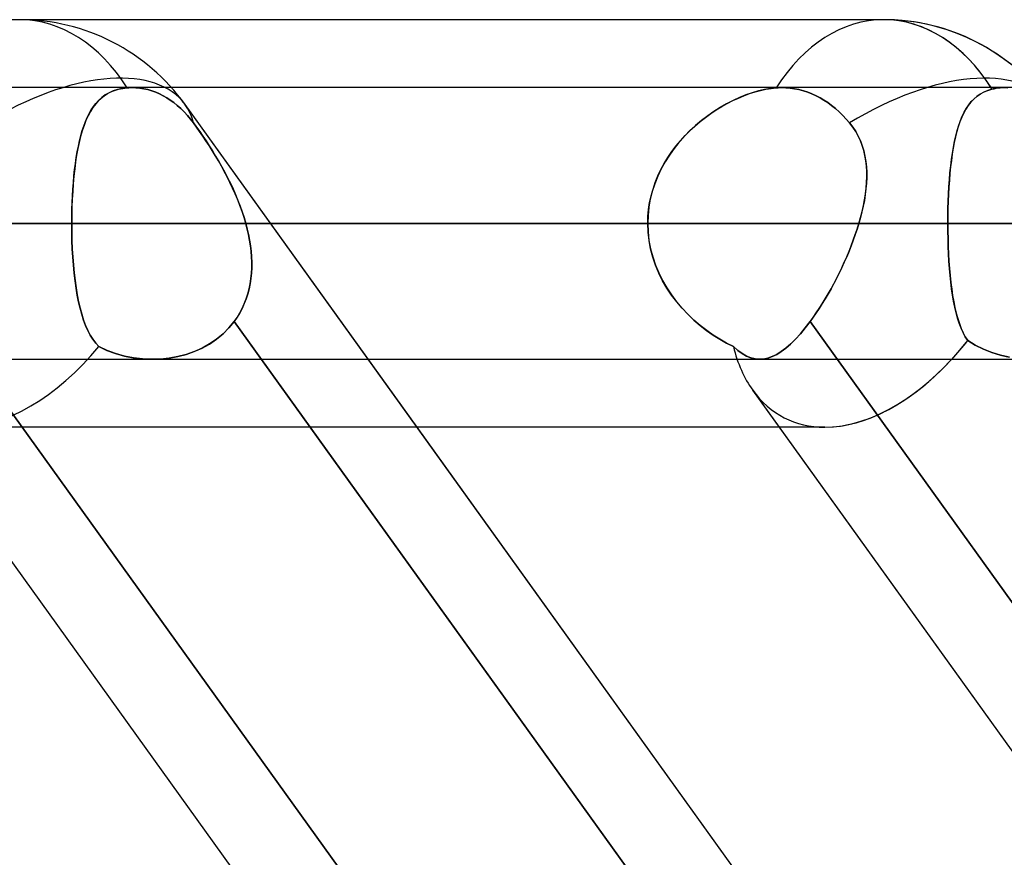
# Model space of a CAD drawing. Header units: millimetres. Extents: x -243 to 243, y -86 to 92.
# Tile 28 of 79: x -70.18 to -63.69, y 38.48 to 44. Entities that reach past the tile are written whole.
import ezdxf

# ---------------------------------------------------------------- set-up
doc = ezdxf.new("R2010")
doc.units = ezdxf.units.MM
doc.layers.add('MAIN-1', color=7, linetype='Continuous')

msp = doc.modelspace()

# ---------------------------------------------------------------- linework, layer by layer
at = {"layer": 'MAIN-1'}
for p, q in [((-64.4885, 44), (-123.7242, 44)), ((-64.4885, 44), (-123.7242, 44)), ((122.9667, 43.5525), (-122.9667, 43.5525)), ((122.9667, 43.5525), (-122.9667, 43.5525)), ((113.0899, 43.5525), (-113.0899, 43.5525)), ((113.0899, 43.5525), (-113.0899, 43.5525)), ((103.2122, 43.5525), (-103.2122, 43.5525)), ((103.2122, 43.5525), (-103.2122, 43.5525)), ((93.3336, 43.5525), (-93.3336, 43.5525)), ((93.3336, 43.5525), (-93.3336, 43.5525)), ((83.4536, 43.5525), (-83.4536, 43.5525)), ((83.4536, 43.5525), (-83.4536, 43.5525)), ((73.5716, 43.5525), (-73.5716, 43.5525)), ((73.5716, 43.5525), (-73.5716, 43.5525)), ((-69.4488, 43.5525), (-69.4541, 43.5524)), ((-69.4541, 43.5524), (-69.4488, 43.5525)), ((-69.4435, 43.5525), (-69.4488, 43.5525)), ((-69.4488, 43.5525), (-69.4435, 43.5525)), ((-69.4184, 43.5517), (-69.4435, 43.5525)), ((-69.4435, 43.5525), (-69.4184, 43.5517)), ((-65.1612, 43.5525), (-69.4435, 43.5525)), ((-65.1612, 43.5525), (-69.4435, 43.5525)), ((-65.1729, 43.5524), (-65.167, 43.5525)), ((-65.167, 43.5525), (-65.1729, 43.5524)), ((-65.167, 43.5525), (-65.1612, 43.5525)), ((-65.1612, 43.5525), (-65.167, 43.5525)), ((-65.1612, 43.5525), (-65.1336, 43.5517)), ((-65.1336, 43.5517), (-65.1612, 43.5525)), ((-63.6936, 43.5525), (-63.7066, 43.5522)), ((-63.7066, 43.5522), (-63.6936, 43.5525)), ((-63.6701, 43.5516), (-63.6936, 43.5525)), ((-63.6936, 43.5525), (-63.6701, 43.5516)), ((-69.6463, 43.4841), (-69.6266, 43.4994)), ((-69.6199, 43.504), (-69.6427, 43.4871)), ((-69.6266, 43.4994), (-69.6054, 43.513)), ((-69.5952, 43.5186), (-69.6199, 43.504)), ((-69.6054, 43.513), (-69.5827, 43.5247)), ((-69.5685, 43.5307), (-69.5952, 43.5186)), ((-69.5827, 43.5247), (-69.5584, 43.5344)), ((-69.5396, 43.5402), (-69.5685, 43.5307)), ((-69.5584, 43.5344), (-69.5323, 43.5422)), ((-69.5087, 43.5471), (-69.5396, 43.5402)), ((-69.5323, 43.5422), (-69.5048, 43.5478)), ((-69.4759, 43.5512), (-69.5087, 43.5471)), ((-69.5048, 43.5478), (-69.4759, 43.5512)), ((-69.4704, 43.5516), (-69.4759, 43.5512)), ((-69.4759, 43.5512), (-69.4704, 43.5516)), ((-69.4649, 43.5519), (-69.4704, 43.5516)), ((-69.4704, 43.5516), (-69.4649, 43.5519)), ((-69.4595, 43.5522), (-69.4649, 43.5519)), ((-69.4649, 43.5519), (-69.4595, 43.5522)), ((-69.4541, 43.5524), (-69.4595, 43.5522)), ((-69.4595, 43.5522), (-69.4541, 43.5524)), ((-69.3926, 43.5493), (-69.4184, 43.5517)), ((-69.4184, 43.5517), (-69.3926, 43.5493)), ((-69.3664, 43.5451), (-69.3926, 43.5493)), ((-69.3926, 43.5493), (-69.3664, 43.5451)), ((-69.34, 43.5392), (-69.3664, 43.5451)), ((-69.3664, 43.5451), (-69.34, 43.5392)), ((-69.3137, 43.5315), (-69.34, 43.5392)), ((-69.34, 43.5392), (-69.3137, 43.5315)), ((-69.2878, 43.5221), (-69.3137, 43.5315)), ((-69.3137, 43.5315), (-69.2878, 43.5221)), ((-69.2624, 43.5112), (-69.2878, 43.5221)), ((-69.2878, 43.5221), (-69.2624, 43.5112)), ((-69.2379, 43.4989), (-69.2624, 43.5112)), ((-69.2624, 43.5112), (-69.2379, 43.4989)), ((-69.2145, 43.4854), (-69.2379, 43.4989)), ((-69.2379, 43.4989), (-69.2145, 43.4854)), ((-65.4466, 43.4841), (-65.4097, 43.4994)), ((-65.3977, 43.504), (-65.4397, 43.4871)), ((-65.4097, 43.4994), (-65.3729, 43.513)), ((-65.356, 43.5186), (-65.3977, 43.504)), ((-65.3729, 43.513), (-65.3363, 43.5247)), ((-65.3148, 43.5307), (-65.356, 43.5186)), ((-65.3363, 43.5247), (-65.3002, 43.5344)), ((-65.2743, 43.5402), (-65.3148, 43.5307)), ((-65.3002, 43.5344), (-65.2647, 43.5422)), ((-65.2348, 43.5471), (-65.2743, 43.5402)), ((-65.2647, 43.5422), (-65.2301, 43.5478)), ((-65.1969, 43.5512), (-65.2348, 43.5471)), ((-65.2301, 43.5478), (-65.1969, 43.5512)), ((-65.1969, 43.5512), (-65.1908, 43.5516)), ((-65.1908, 43.5516), (-65.1969, 43.5512)), ((-65.1908, 43.5516), (-65.1848, 43.5519)), ((-65.1848, 43.5519), (-65.1908, 43.5516)), ((-65.1848, 43.5519), (-65.1789, 43.5522)), ((-65.1789, 43.5522), (-65.1848, 43.5519)), ((-65.1789, 43.5522), (-65.1729, 43.5524)), ((-65.1729, 43.5524), (-65.1789, 43.5522)), ((-65.1336, 43.5517), (-65.1052, 43.5493)), ((-65.1052, 43.5493), (-65.1336, 43.5517)), ((-65.1052, 43.5493), (-65.0763, 43.5451)), ((-65.0763, 43.5451), (-65.1052, 43.5493)), ((-65.0763, 43.5451), (-65.0471, 43.5392)), ((-65.0471, 43.5392), (-65.0763, 43.5451)), ((-65.0471, 43.5392), (-65.0181, 43.5315)), ((-65.0181, 43.5315), (-65.0471, 43.5392)), ((-65.0181, 43.5315), (-64.9895, 43.5221)), ((-64.9895, 43.5221), (-65.0181, 43.5315)), ((-64.9895, 43.5221), (-64.9615, 43.5112)), ((-64.9615, 43.5112), (-64.9895, 43.5221)), ((-64.9615, 43.5112), (-64.9344, 43.4989)), ((-64.9344, 43.4989), (-64.9615, 43.5112)), ((-64.9344, 43.4989), (-64.9085, 43.4854)), ((-64.9085, 43.4854), (-64.9344, 43.4989)), ((-63.8749, 43.4946), (-63.8952, 43.4768)), ((-63.8926, 43.4793), (-63.8726, 43.4963)), ((-63.8527, 43.5101), (-63.8749, 43.4946)), ((-63.8726, 43.4963), (-63.8509, 43.5112)), ((-63.8287, 43.5233), (-63.8527, 43.5101)), ((-63.8509, 43.5112), (-63.8274, 43.5239)), ((-63.8027, 43.5341), (-63.8287, 43.5233)), ((-63.8274, 43.5239), (-63.8021, 43.5344)), ((-63.7747, 43.5425), (-63.8027, 43.5341)), ((-63.8021, 43.5344), (-63.7747, 43.5425)), ((-63.7609, 43.5457), (-63.7747, 43.5425)), ((-63.7747, 43.5425), (-63.7609, 43.5456)), ((-63.7471, 43.5482), (-63.7609, 43.5457)), ((-63.7609, 43.5456), (-63.7471, 43.5481)), ((-63.7334, 43.5501), (-63.7471, 43.5482)), ((-63.7471, 43.5481), (-63.7334, 43.5501)), ((-63.7199, 43.5514), (-63.7334, 43.5501)), ((-63.7334, 43.5501), (-63.7199, 43.5514)), ((-63.7066, 43.5522), (-63.7199, 43.5514)), ((-63.7199, 43.5514), (-63.7066, 43.5522)), ((-69.7121, 43.4055), (-69.6974, 43.4277)), ((-69.6832, 43.4462), (-69.7012, 43.4223)), ((-69.6974, 43.4277), (-69.6816, 43.4481)), ((-69.6637, 43.4678), (-69.6832, 43.4462)), ((-69.6816, 43.4481), (-69.6646, 43.4669)), ((-69.6646, 43.4669), (-69.6463, 43.4841)), ((-69.6427, 43.4871), (-69.6637, 43.4678)), ((-69.1916, 43.4706), (-69.2145, 43.4854)), ((-69.2145, 43.4854), (-69.1916, 43.4706)), ((-69.1685, 43.4539), (-69.1916, 43.4706)), ((-69.1916, 43.4706), (-69.1685, 43.4539)), ((-69.1453, 43.4353), (-69.1685, 43.4539)), ((-69.1685, 43.4539), (-69.1453, 43.4353)), ((-69.1225, 43.415), (-69.1453, 43.4353)), ((-69.1453, 43.4353), (-69.1225, 43.415)), ((-50.3353, 17.3567), (-69.0943, 43.4413)), ((-67.5651, 41.315), (-69.0943, 43.4413)), ((-65.5929, 43.4055), (-65.5567, 43.4277)), ((-65.5238, 43.4462), (-65.5658, 43.4223)), ((-65.5567, 43.4277), (-65.5203, 43.4481)), ((-65.4817, 43.4678), (-65.5238, 43.4462)), ((-65.5203, 43.4481), (-65.4836, 43.4669)), ((-65.4836, 43.4669), (-65.4466, 43.4841)), ((-65.4397, 43.4871), (-65.4817, 43.4678)), ((-64.9085, 43.4854), (-64.8831, 43.4706)), ((-64.8831, 43.4706), (-64.9085, 43.4854)), ((-64.8831, 43.4706), (-64.8575, 43.4539)), ((-64.8575, 43.4539), (-64.8831, 43.4706)), ((-64.8575, 43.4539), (-64.8319, 43.4353)), ((-64.8319, 43.4353), (-64.8575, 43.4539)), ((-64.8319, 43.4353), (-64.8066, 43.415)), ((-64.8066, 43.415), (-64.8319, 43.4353)), ((-63.9311, 43.435), (-63.9468, 43.411)), ((-63.9436, 43.4162), (-63.928, 43.4393)), ((-63.914, 43.4569), (-63.9311, 43.435)), ((-63.928, 43.4393), (-63.911, 43.4603)), ((-63.8952, 43.4768), (-63.914, 43.4569)), ((-63.911, 43.4603), (-63.8926, 43.4793)), ((-69.7331, 43.3675), (-69.7472, 43.3367)), ((-69.7386, 43.356), (-69.7258, 43.3816)), ((-69.7178, 43.396), (-69.7331, 43.3675)), ((-69.7258, 43.3816), (-69.7121, 43.4055)), ((-69.7012, 43.4223), (-69.7178, 43.396)), ((-69.1001, 43.393), (-69.1225, 43.415)), ((-69.1225, 43.415), (-69.1001, 43.393)), ((-69.0786, 43.3696), (-69.1001, 43.393)), ((-69.1001, 43.393), (-69.0786, 43.3697)), ((-69.0786, 43.3697), (-69.0579, 43.3452)), ((-69.0579, 43.3452), (-69.0786, 43.3696)), ((-65.6487, 43.3675), (-65.6891, 43.3367)), ((-65.6642, 43.356), (-65.6288, 43.3816)), ((-65.6075, 43.396), (-65.6487, 43.3675)), ((-65.6288, 43.3816), (-65.5929, 43.4055)), ((-65.5658, 43.4223), (-65.6075, 43.396)), ((-64.8066, 43.415), (-64.7818, 43.393)), ((-64.7818, 43.393), (-64.8066, 43.415)), ((-64.7818, 43.393), (-64.7579, 43.3697)), ((-64.7579, 43.3696), (-64.7818, 43.393)), ((-64.7579, 43.3697), (-64.735, 43.3452)), ((-64.735, 43.3452), (-64.7579, 43.3696)), ((-63.9832, 43.3348), (-63.9711, 43.3639)), ((-63.9611, 43.385), (-63.9741, 43.3572)), ((-63.9711, 43.3639), (-63.9579, 43.3911)), ((-63.9468, 43.411), (-63.9611, 43.385)), ((-63.9579, 43.3911), (-63.9436, 43.4162)), ((-69.76, 43.3037), (-69.7718, 43.2685)), ((-69.7717, 43.269), (-69.7615, 43.2996)), ((-69.7615, 43.2996), (-69.7505, 43.3286)), ((-69.7472, 43.3367), (-69.76, 43.3037)), ((-69.7505, 43.3286), (-69.7386, 43.356)), ((-69.0384, 43.3199), (-69.0579, 43.3452)), ((-69.0579, 43.3452), (-69.0384, 43.3199)), ((-69.0184, 43.2924), (-69.0384, 43.3199)), ((-69.0384, 43.3199), (-69.0182, 43.2922)), ((-65.7285, 43.3037), (-65.7666, 43.2685)), ((-65.7661, 43.269), (-65.733, 43.2996)), ((-65.733, 43.2996), (-65.699, 43.3286)), ((-65.6891, 43.3367), (-65.7285, 43.3037)), ((-65.699, 43.3286), (-65.6642, 43.356)), ((-64.735, 43.3452), (-64.7133, 43.3199)), ((-64.7133, 43.3199), (-64.735, 43.3452)), ((-64.7133, 43.3199), (-64.6922, 43.2922)), ((-64.6923, 43.2924), (-64.7133, 43.3199)), ((-63.9967, 43.2962), (-64.0065, 43.2631)), ((-64.0044, 43.2706), (-63.9943, 43.3037)), ((-63.986, 43.3276), (-63.9967, 43.2962)), ((-63.9943, 43.3037), (-63.9832, 43.3348)), ((-63.9741, 43.3572), (-63.986, 43.3276)), ((-69.7826, 43.2312), (-69.7923, 43.192)), ((-69.7897, 43.2028), (-69.7811, 43.2367)), ((-69.7718, 43.2685), (-69.7826, 43.2312)), ((-69.7811, 43.2367), (-69.7717, 43.269)), ((-68.9979, 43.2635), (-69.0184, 43.2924)), ((-69.0182, 43.2922), (-68.9977, 43.2631)), ((-68.9772, 43.2333), (-68.9979, 43.2635)), ((-68.9977, 43.2631), (-68.9767, 43.2325)), ((-68.9565, 43.2023), (-68.9772, 43.2333)), ((-68.9767, 43.2325), (-68.9556, 43.2009)), ((-65.8033, 43.2312), (-65.8381, 43.192)), ((-65.8288, 43.2028), (-65.7981, 43.2367)), ((-65.7666, 43.2685), (-65.8033, 43.2312)), ((-65.7981, 43.2367), (-65.7661, 43.269)), ((-64.6734, 43.2635), (-64.6923, 43.2924)), ((-64.6922, 43.2922), (-64.6732, 43.2631)), ((-64.6567, 43.2333), (-64.6734, 43.2635)), ((-64.6732, 43.2631), (-64.6563, 43.2325)), ((-64.6423, 43.2023), (-64.6567, 43.2333)), ((-64.6563, 43.2325), (-64.6418, 43.2009)), ((-64.0154, 43.2283), (-64.0234, 43.1918)), ((-64.0219, 43.1989), (-64.0136, 43.2357)), ((-64.0065, 43.2631), (-64.0154, 43.2283)), ((-64.0136, 43.2357), (-64.0044, 43.2706)), ((-69.8048, 43.1307), (-69.7976, 43.1674)), ((-69.7923, 43.192), (-69.801, 43.1509)), ((-69.7976, 43.1674), (-69.7897, 43.2028)), ((-68.9358, 43.1704), (-68.9565, 43.2023)), ((-68.9556, 43.2009), (-68.9345, 43.1684)), ((-68.9152, 43.1377), (-68.9358, 43.1704)), ((-68.9345, 43.1684), (-68.9136, 43.1351)), ((-65.8857, 43.1307), (-65.8581, 43.1674)), ((-65.8381, 43.192), (-65.8709, 43.1509)), ((-65.8581, 43.1674), (-65.8288, 43.2028)), ((-64.6303, 43.1704), (-64.6423, 43.2023)), ((-64.6418, 43.2009), (-64.6296, 43.1684)), ((-64.6203, 43.1377), (-64.6303, 43.1704)), ((-64.6296, 43.1684), (-64.6197, 43.1351)), ((-64.0234, 43.1918), (-64.0306, 43.1539)), ((-64.0294, 43.1604), (-64.0219, 43.1989)), ((-69.8088, 43.1079), (-69.8157, 43.0632)), ((-69.8112, 43.0926), (-69.8048, 43.1307)), ((-69.801, 43.1509), (-69.8088, 43.1079)), ((-68.8948, 43.1043), (-68.9152, 43.1377)), ((-68.9136, 43.1351), (-68.8929, 43.1011)), ((-68.8747, 43.0702), (-68.8948, 43.1043)), ((-68.8929, 43.1011), (-68.8725, 43.0664)), ((-65.9015, 43.1079), (-65.9297, 43.0632)), ((-65.9116, 43.0926), (-65.8857, 43.1307)), ((-65.8709, 43.1509), (-65.9015, 43.1079)), ((-64.6125, 43.1043), (-64.6203, 43.1377)), ((-64.6197, 43.1351), (-64.6119, 43.1011)), ((-64.6067, 43.0702), (-64.6125, 43.1043)), ((-64.6119, 43.1011), (-64.6062, 43.0664)), ((-64.037, 43.1144), (-64.0426, 43.0734)), ((-64.0419, 43.079), (-64.036, 43.1205)), ((-64.0306, 43.1539), (-64.037, 43.1144)), ((-64.036, 43.1205), (-64.0294, 43.1604)), ((-69.8222, 43.0127), (-69.817, 43.0533)), ((-69.8157, 43.0632), (-69.8217, 43.0167)), ((-69.817, 43.0533), (-69.8112, 43.0926)), ((-68.8549, 43.0355), (-68.8747, 43.0702)), ((-68.8725, 43.0664), (-68.8524, 43.031)), ((-68.8354, 43.0001), (-68.8549, 43.0355)), ((-65.9573, 43.0127), (-65.9355, 43.0533)), ((-65.9297, 43.0632), (-65.9553, 43.0167)), ((-65.9355, 43.0533), (-65.9116, 43.0926)), ((-64.6028, 43.0355), (-64.6067, 43.0702)), ((-64.6062, 43.0664), (-64.6025, 43.031)), ((-64.6008, 43.0001), (-64.6028, 43.0355)), ((-64.0516, 42.9919), (-64.0471, 43.0361)), ((-64.0426, 43.0734), (-64.0476, 43.0311)), ((-64.0471, 43.0361), (-64.0419, 43.079)), ((-69.8269, 42.9687), (-69.8313, 42.9192)), ((-69.8306, 42.928), (-69.8267, 42.9709)), ((-69.8217, 43.0167), (-69.8269, 42.9687)), ((-69.8267, 42.9709), (-69.8222, 43.0127)), ((-68.8524, 43.031), (-68.8328, 42.9951)), ((-68.8165, 42.964), (-68.8354, 43.0001)), ((-68.8328, 42.9951), (-68.8138, 42.9587)), ((-65.9781, 42.9687), (-65.9977, 42.9192)), ((-65.9945, 42.928), (-65.9771, 42.9709)), ((-65.9553, 43.0167), (-65.9781, 42.9687)), ((-65.9771, 42.9709), (-65.9573, 43.0127)), ((-64.6025, 43.031), (-64.6006, 42.9951)), ((-64.6005, 42.964), (-64.6008, 43.0001)), ((-64.6006, 42.9951), (-64.6006, 42.9587)), ((-64.052, 42.9874), (-64.0558, 42.9426)), ((-64.0555, 42.9464), (-64.0516, 42.9919)), ((-64.0476, 43.0311), (-64.052, 42.9874)), ((-69.8313, 42.9192), (-69.8349, 42.8685)), ((-69.8339, 42.8843), (-69.8306, 42.928)), ((-68.7981, 42.9273), (-68.8165, 42.964)), ((-68.8138, 42.9587), (-68.7955, 42.9219)), ((-68.7803, 42.89), (-68.7981, 42.9273)), ((-68.7955, 42.9219), (-68.7779, 42.8848)), ((-65.9977, 42.9192), (-66.0141, 42.8685)), ((-66.0094, 42.8843), (-65.9945, 42.928)), ((-64.6022, 42.9219), (-64.6054, 42.8848)), ((-64.6048, 42.89), (-64.6018, 42.9273)), ((-64.6006, 42.9587), (-64.6022, 42.9219)), ((-64.6018, 42.9273), (-64.6005, 42.964)), ((-64.0558, 42.9426), (-64.0589, 42.8968)), ((-64.0587, 42.8998), (-64.0555, 42.9464)), ((-69.8386, 42.795), (-69.8366, 42.8399)), ((-69.8349, 42.8685), (-69.8377, 42.8166)), ((-69.8366, 42.8399), (-69.8339, 42.8843)), ((-68.7633, 42.8523), (-68.7803, 42.89)), ((-68.7779, 42.8848), (-68.7612, 42.8474)), ((-68.7472, 42.814), (-68.7633, 42.8523)), ((-68.7612, 42.8474), (-68.7454, 42.8097)), ((-66.0315, 42.795), (-66.0218, 42.8399)), ((-66.0141, 42.8685), (-66.0272, 42.8166)), ((-66.0218, 42.8399), (-66.0094, 42.8843)), ((-64.61, 42.8474), (-64.6161, 42.8097)), ((-64.6153, 42.814), (-64.6094, 42.8523)), ((-64.6054, 42.8848), (-64.61, 42.8474)), ((-64.6094, 42.8523), (-64.6048, 42.89)), ((-64.0634, 42.8045), (-64.0613, 42.8525)), ((-64.0614, 42.8501), (-64.0634, 42.8025)), ((-64.0589, 42.8968), (-64.0614, 42.8501)), ((-64.0613, 42.8525), (-64.0587, 42.8998)), ((-69.8401, 42.7496), (-69.8386, 42.795)), ((-69.8377, 42.8166), (-69.8397, 42.764)), ((-68.732, 42.7754), (-68.7472, 42.814)), ((-68.7454, 42.8097), (-68.7307, 42.7719)), ((-68.7179, 42.7364), (-68.732, 42.7754)), ((-66.0385, 42.7496), (-66.0315, 42.795)), ((-66.0272, 42.8166), (-66.0365, 42.764)), ((-64.6314, 42.7364), (-64.6227, 42.7754)), ((-64.6161, 42.8097), (-64.6235, 42.7719)), ((-64.6227, 42.7754), (-64.6153, 42.814)), ((-64.0648, 42.756), (-64.0634, 42.8045)), ((-64.0634, 42.8025), (-64.0648, 42.7545)), ((-69.8409, 42.711), (-69.8413, 42.6575)), ((-69.841, 42.7037), (-69.8401, 42.7496)), ((-69.8397, 42.764), (-69.8409, 42.711)), ((-68.7307, 42.7719), (-68.717, 42.7339)), ((-68.7049, 42.697), (-68.7179, 42.7364)), ((-68.717, 42.7339), (-68.7046, 42.6958)), ((-66.0422, 42.711), (-66.0441, 42.6575)), ((-66.0427, 42.7037), (-66.0385, 42.7496)), ((-66.0365, 42.764), (-66.0422, 42.711)), ((-64.632, 42.7339), (-64.6417, 42.6958)), ((-64.6414, 42.697), (-64.6314, 42.7364)), ((-64.6235, 42.7719), (-64.632, 42.7339)), ((-64.0656, 42.7069), (-64.0648, 42.756)), ((-64.0648, 42.7545), (-64.0656, 42.7062)), ((-123.4449, 42.6575), (123.4449, 42.6575)), ((123.4449, 42.6575), (-123.4449, 42.6575)), ((122.0848, 42.6575), (-122.0848, 42.6575)), ((-122.0848, 42.6575), (122.0848, 42.6575)), ((-113.4737, 42.6575), (113.4737, 42.6575)), ((113.4737, 42.6575), (-113.4737, 42.6575)), ((112.2073, 42.6575), (-112.2073, 42.6575)), ((-112.2073, 42.6575), (112.2073, 42.6575)), ((-103.5955, 42.6575), (103.5955, 42.6575)), ((103.5955, 42.6575), (-103.5955, 42.6575)), ((102.3289, 42.6575), (-102.3289, 42.6575)), ((-102.3289, 42.6575), (102.3289, 42.6575)), ((-93.716, 42.6575), (93.716, 42.6575)), ((93.716, 42.6575), (-93.716, 42.6575)), ((92.4493, 42.6575), (-92.4493, 42.6575)), ((-92.4493, 42.6575), (92.4493, 42.6575)), ((-83.8351, 42.6575), (83.8351, 42.6575)), ((83.8351, 42.6575), (-83.8351, 42.6575)), ((82.5682, 42.6575), (-82.5682, 42.6575)), ((-82.5682, 42.6575), (82.5682, 42.6575)), ((-78.4512, 42.6575), (-69.8413, 42.6575)), ((-69.8413, 42.6575), (-78.4512, 42.6575)), ((-66.0441, 42.6575), (-74.654, 42.6575)), ((-74.654, 42.6575), (-66.0441, 42.6575)), ((-73.952, 42.6575), (73.952, 42.6575)), ((73.952, 42.6575), (-73.952, 42.6575)), ((72.6848, 42.6575), (-72.6848, 42.6575)), ((-72.6848, 42.6575), (72.6848, 42.6575)), ((-72.6848, 42.6575), (-64.0659, 42.6575)), ((-64.0659, 42.6575), (-72.6848, 42.6575)), ((-69.8413, 42.6575), (-69.841, 42.7037)), ((-69.8413, 42.6575), (-66.0441, 42.6575)), ((-66.0441, 42.6575), (-69.8413, 42.6575)), ((-69.8408, 42.6011), (-69.8413, 42.6575)), ((-69.8413, 42.6575), (-69.8409, 42.6013)), ((-68.6933, 42.6575), (-68.7049, 42.697)), ((-68.7046, 42.6958), (-68.6933, 42.6575)), ((-64.6525, 42.6575), (-68.6933, 42.6575)), ((-68.6933, 42.6575), (-64.6525, 42.6575)), ((-68.6837, 42.6209), (-68.6933, 42.6575)), ((-68.6933, 42.6575), (-68.6837, 42.6209)), ((-66.0441, 42.6575), (-66.0427, 42.7037)), ((-66.0441, 42.6575), (-66.042, 42.6013)), ((-66.042, 42.6011), (-66.0441, 42.6575)), ((-64.6525, 42.6575), (-64.6638, 42.6209)), ((-64.6638, 42.6209), (-64.6525, 42.6575)), ((-64.6525, 42.6575), (-64.6414, 42.697)), ((-64.6417, 42.6958), (-64.6525, 42.6575)), ((-64.0659, 42.6575), (-64.0656, 42.7069)), ((-64.0656, 42.7062), (-64.0659, 42.6575)), ((-64.0659, 42.6575), (64.0659, 42.6575)), ((64.0659, 42.6575), (-64.0659, 42.6575)), ((-64.0656, 42.6069), (-64.0659, 42.6575)), ((-64.0659, 42.6575), (-64.0656, 42.6066)), ((-69.8409, 42.6013), (-69.8396, 42.5457)), ((-69.8395, 42.5451), (-69.8408, 42.6011)), ((-68.6753, 42.5842), (-68.6837, 42.6209)), ((-68.6837, 42.6209), (-68.6754, 42.5843)), ((-68.6754, 42.5843), (-68.6683, 42.5477)), ((-68.6683, 42.5475), (-68.6753, 42.5842)), ((-66.042, 42.6013), (-66.0358, 42.5457)), ((-66.0357, 42.5451), (-66.042, 42.6011)), ((-64.689, 42.5475), (-64.676, 42.5842)), ((-64.6759, 42.5843), (-64.6889, 42.5477)), ((-64.676, 42.5842), (-64.6638, 42.6209)), ((-64.6638, 42.6209), (-64.6759, 42.5843)), ((-64.0647, 42.5567), (-64.0656, 42.6069)), ((-64.0656, 42.6066), (-64.0647, 42.5562)), ((-69.8396, 42.5457), (-69.8374, 42.4908)), ((-69.8373, 42.4897), (-69.8395, 42.5451)), ((-68.6683, 42.5477), (-68.6626, 42.5111)), ((-68.6626, 42.5109), (-68.6683, 42.5475)), ((-66.0358, 42.5457), (-66.0255, 42.4908)), ((-66.0252, 42.4897), (-66.0357, 42.5451)), ((-64.7028, 42.5109), (-64.689, 42.5475)), ((-64.6889, 42.5477), (-64.7027, 42.5111)), ((-64.0632, 42.5068), (-64.0647, 42.5567)), ((-64.0647, 42.5562), (-64.0632, 42.5062)), ((-69.8374, 42.4908), (-69.8343, 42.4367)), ((-69.8342, 42.4352), (-69.8373, 42.4897)), ((-68.6626, 42.5111), (-68.6583, 42.4746)), ((-68.6583, 42.4744), (-68.6626, 42.5109)), ((-68.6583, 42.4746), (-68.6555, 42.4383)), ((-68.6554, 42.438), (-68.6583, 42.4744)), ((-66.0255, 42.4908), (-66.0113, 42.4367)), ((-66.0108, 42.4352), (-66.0252, 42.4897)), ((-64.7325, 42.438), (-64.7173, 42.4744)), ((-64.7172, 42.4746), (-64.7324, 42.4383)), ((-64.7173, 42.4744), (-64.7028, 42.5109)), ((-64.7027, 42.5111), (-64.7172, 42.4746)), ((-64.0611, 42.4575), (-64.0632, 42.5068)), ((-64.0632, 42.5062), (-64.0611, 42.4569)), ((-64.0583, 42.409), (-64.0611, 42.4575)), ((-64.0611, 42.4569), (-64.0583, 42.4084)), ((-69.8343, 42.4367), (-69.8303, 42.3835)), ((-69.8302, 42.382), (-69.8342, 42.4352)), ((-68.6555, 42.4383), (-68.6541, 42.4021)), ((-68.6541, 42.4019), (-68.6554, 42.438)), ((-68.6541, 42.4021), (-68.6544, 42.3663)), ((-68.6544, 42.3659), (-68.6541, 42.4019)), ((-66.0113, 42.4367), (-65.9932, 42.3835)), ((-65.9926, 42.382), (-66.0108, 42.4352)), ((-64.765, 42.3659), (-64.7484, 42.4019)), ((-64.7483, 42.4021), (-64.7648, 42.3663)), ((-64.7484, 42.4019), (-64.7325, 42.438)), ((-64.7324, 42.4383), (-64.7483, 42.4021)), ((-64.0549, 42.3616), (-64.0583, 42.409)), ((-64.0583, 42.4084), (-64.0548, 42.3606)), ((-69.8303, 42.3835), (-69.8254, 42.3316)), ((-69.8253, 42.3302), (-69.8302, 42.382)), ((-69.8254, 42.3316), (-69.8196, 42.2813)), ((-69.8195, 42.2801), (-69.8253, 42.3302)), ((-68.6599, 42.2953), (-68.6563, 42.3304)), ((-68.6563, 42.3308), (-68.6598, 42.2957)), ((-68.6544, 42.3663), (-68.6563, 42.3308)), ((-68.6563, 42.3304), (-68.6544, 42.3659)), ((-65.9932, 42.3835), (-65.9714, 42.3316)), ((-65.9708, 42.3302), (-65.9926, 42.382)), ((-65.9714, 42.3316), (-65.9464, 42.2813)), ((-65.9457, 42.2801), (-65.9708, 42.3302)), ((-64.7996, 42.2953), (-64.782, 42.3304)), ((-64.7818, 42.3308), (-64.7994, 42.2957)), ((-64.782, 42.3304), (-64.765, 42.3659)), ((-64.7648, 42.3663), (-64.7818, 42.3308)), ((-64.0509, 42.3153), (-64.0549, 42.3616)), ((-64.0548, 42.3606), (-64.0507, 42.314)), ((-69.8196, 42.2813), (-69.8129, 42.2329)), ((-69.8127, 42.2318), (-69.8195, 42.2801)), ((-68.6721, 42.2268), (-68.6651, 42.2608)), ((-68.665, 42.2612), (-68.672, 42.2272)), ((-68.6651, 42.2608), (-68.6599, 42.2953)), ((-68.6598, 42.2957), (-68.665, 42.2612)), ((-65.9464, 42.2813), (-65.9182, 42.2329)), ((-65.9175, 42.2318), (-65.9457, 42.2801)), ((-64.836, 42.2268), (-64.8176, 42.2608)), ((-64.8174, 42.2612), (-64.8358, 42.2272)), ((-64.8176, 42.2608), (-64.7996, 42.2953)), ((-64.7994, 42.2957), (-64.8174, 42.2612)), ((-64.0461, 42.2703), (-64.0509, 42.3153)), ((-64.0507, 42.314), (-64.046, 42.2687)), ((-64.0407, 42.2268), (-64.0461, 42.2703)), ((-64.046, 42.2687), (-64.0404, 42.225)), ((-69.8129, 42.2329), (-69.8051, 42.1863)), ((-69.805, 42.1855), (-69.8127, 42.2318)), ((-68.6913, 42.1608), (-68.6808, 42.1935)), ((-68.6807, 42.1939), (-68.6911, 42.1612)), ((-68.6808, 42.1935), (-68.6721, 42.2268)), ((-68.672, 42.2272), (-68.6807, 42.1939)), ((-65.9182, 42.2329), (-65.8872, 42.1863)), ((-65.8866, 42.1855), (-65.9175, 42.2318)), ((-64.874, 42.1608), (-64.8548, 42.1935)), ((-64.8546, 42.1939), (-64.8737, 42.1612)), ((-64.8548, 42.1935), (-64.836, 42.2268)), ((-64.8358, 42.2272), (-64.8546, 42.1939)), ((-64.0345, 42.1848), (-64.0407, 42.2268)), ((-64.0404, 42.225), (-64.0342, 42.1827)), ((-69.8051, 42.1863), (-69.7964, 42.1418)), ((-69.7963, 42.1412), (-69.805, 42.1855)), ((-69.7964, 42.1418), (-69.7865, 42.0992)), ((-69.7865, 42.0989), (-69.7963, 42.1412)), ((-68.7177, 42.0978), (-68.7035, 42.1289)), ((-68.7034, 42.1293), (-68.7175, 42.0981)), ((-68.7035, 42.1289), (-68.6913, 42.1608)), ((-68.6911, 42.1612), (-68.7034, 42.1293)), ((-65.8872, 42.1863), (-65.8535, 42.1418)), ((-65.853, 42.1412), (-65.8866, 42.1855)), ((-65.8535, 42.1418), (-65.8174, 42.0992)), ((-65.8171, 42.0989), (-65.853, 42.1412)), ((-64.9132, 42.0978), (-64.8935, 42.1289)), ((-64.8932, 42.1293), (-64.913, 42.0981)), ((-64.8935, 42.1289), (-64.874, 42.1608)), ((-64.8737, 42.1612), (-64.8932, 42.1293)), ((-64.0275, 42.1444), (-64.0345, 42.1848)), ((-64.0342, 42.1827), (-64.027, 42.1421)), ((-64.0197, 42.1056), (-64.0275, 42.1444)), ((-64.027, 42.1421), (-64.0191, 42.1031)), ((-69.7865, 42.0992), (-69.7756, 42.0589)), ((-69.7756, 42.0588), (-69.7865, 42.0989)), ((-68.7334, 42.068), (-68.751, 42.039)), ((-68.751, 42.0389), (-68.7335, 42.0678)), ((-68.7335, 42.0678), (-68.7177, 42.0978)), ((-68.7175, 42.0981), (-68.7334, 42.068)), ((-65.8174, 42.0992), (-65.7793, 42.0589)), ((-65.7792, 42.0588), (-65.8171, 42.0989)), ((-64.933, 42.068), (-64.953, 42.039)), ((-64.953, 42.0389), (-64.9331, 42.0678)), ((-64.9331, 42.0678), (-64.9132, 42.0978)), ((-64.913, 42.0981), (-64.933, 42.068)), ((-64.0109, 42.0686), (-64.0197, 42.1056)), ((-64.0191, 42.1031), (-64.0102, 42.0658)), ((-64.0012, 42.0333), (-64.0109, 42.0686)), ((-64.0102, 42.0658), (-64.0004, 42.0306)), ((-69.7756, 42.0589), (-69.7635, 42.0211)), ((-69.7635, 42.021), (-69.7756, 42.0588)), ((-69.7635, 42.0211), (-69.7502, 41.9856)), ((-69.7502, 41.9856), (-69.7635, 42.021)), ((-68.8049, 41.9688), (-68.7702, 42.0112)), ((-68.7702, 42.0112), (-68.8047, 41.9689)), ((-68.751, 42.039), (-68.7702, 42.0112)), ((-68.7702, 42.0112), (-68.751, 42.0389)), ((-68.7702, 42.0112), (-68.2695, 41.315)), ((-63.3425, 34.4639), (-68.7702, 42.0112)), ((-65.7793, 42.0589), (-65.7394, 42.0211)), ((-65.7394, 42.021), (-65.7792, 42.0588)), ((-65.7394, 42.0211), (-65.6981, 41.9856)), ((-65.6981, 41.9856), (-65.7394, 42.021)), ((-65.0056, 41.9688), (-64.973, 42.0112)), ((-64.973, 42.0112), (-65.0054, 41.9689)), ((-64.953, 42.039), (-64.973, 42.0112)), ((-64.973, 42.0112), (-64.953, 42.0389)), ((-59.5453, 34.4639), (-64.973, 42.0112)), ((-64.973, 42.0112), (-59.5453, 34.4639)), ((-63.9904, 41.9999), (-64.0012, 42.0333)), ((-64.0004, 42.0306), (-63.9896, 41.9975)), ((-63.9786, 41.9684), (-63.9904, 41.9999)), ((-63.9896, 41.9975), (-63.9777, 41.9664)), ((-65.1927, 34.3967), (-70.6307, 41.9583)), ((-70.6307, 41.9583), (-65.1927, 34.3967)), ((-69.7356, 41.9526), (-69.7502, 41.9856)), ((-69.7502, 41.9856), (-69.7356, 41.9527)), ((-69.7356, 41.9527), (-69.7197, 41.9222)), ((-69.7196, 41.9222), (-69.7356, 41.9526)), ((-68.8865, 41.8945), (-68.8437, 41.9298)), ((-68.8434, 41.93), (-68.8861, 41.8947)), ((-68.8437, 41.9298), (-68.8049, 41.9688)), ((-68.8047, 41.9689), (-68.8434, 41.93)), ((-65.6981, 41.9856), (-65.6557, 41.9527)), ((-65.6556, 41.9526), (-65.6981, 41.9856)), ((-65.6557, 41.9527), (-65.6124, 41.9222)), ((-65.6123, 41.9222), (-65.6556, 41.9526)), ((-65.0704, 41.8945), (-65.038, 41.9298)), ((-65.0378, 41.9301), (-65.0701, 41.8947)), ((-65.038, 41.9298), (-65.0056, 41.9688)), ((-65.0054, 41.9689), (-65.0378, 41.9301)), ((-63.9654, 41.9388), (-63.9786, 41.9684)), ((-63.9777, 41.9664), (-63.9647, 41.9373)), ((-63.951, 41.9112), (-63.9654, 41.9388)), ((-63.9647, 41.9373), (-63.9505, 41.9105)), ((-69.7197, 41.9222), (-69.7023, 41.8943)), ((-69.7022, 41.8942), (-69.7196, 41.9222)), ((-69.7023, 41.8943), (-69.6834, 41.869)), ((-69.6833, 41.8689), (-69.7022, 41.8942)), ((-69.6834, 41.869), (-69.6627, 41.8462)), ((-69.6627, 41.8462), (-69.6833, 41.8689)), ((-68.9326, 41.8632), (-68.8865, 41.8945)), ((-68.8861, 41.8947), (-68.9322, 41.8634)), ((-65.6124, 41.9222), (-65.5685, 41.8943)), ((-65.5683, 41.8942), (-65.6123, 41.9222)), ((-65.5685, 41.8943), (-65.5243, 41.869)), ((-65.524, 41.8689), (-65.5683, 41.8942)), ((-65.5243, 41.869), (-65.4796, 41.8462)), ((-65.4796, 41.8462), (-65.524, 41.8689)), ((-65.1022, 41.8632), (-65.0704, 41.8945)), ((-65.0701, 41.8947), (-65.1019, 41.8634)), ((-63.9351, 41.8858), (-63.951, 41.9112)), ((-63.9505, 41.9105), (-63.9351, 41.8858)), ((-63.8847, 41.8548), (-63.9351, 41.8858)), ((-63.9351, 41.8858), (-63.8848, 41.8548)), ((-69.6085, 41.8209), (-69.6627, 41.8462)), ((-69.6627, 41.8462), (-69.6087, 41.821)), ((-69.6087, 41.821), (-69.5524, 41.8003)), ((-69.5521, 41.8003), (-69.6085, 41.8209)), ((-69.5524, 41.8003), (-69.4944, 41.7842)), ((-69.494, 41.7841), (-69.5521, 41.8003)), ((-69.0866, 41.7946), (-69.033, 41.8132)), ((-69.0325, 41.8134), (-69.0861, 41.7948)), ((-69.033, 41.8132), (-68.9816, 41.8361)), ((-68.981, 41.8363), (-69.0325, 41.8134)), ((-68.9816, 41.8361), (-68.9326, 41.8632)), ((-68.9322, 41.8634), (-68.981, 41.8363)), ((-65.4796, 41.8462), (-65.4501, 41.821)), ((-65.4501, 41.8209), (-65.4796, 41.8462)), ((-65.4501, 41.821), (-65.4213, 41.8003)), ((-65.4212, 41.8003), (-65.4501, 41.8209)), ((-65.4213, 41.8003), (-65.3928, 41.7842)), ((-65.3927, 41.7841), (-65.4212, 41.8003)), ((-65.1937, 41.7946), (-65.1638, 41.8132)), ((-65.1635, 41.8134), (-65.1935, 41.7948)), ((-65.1638, 41.8132), (-65.1333, 41.8361)), ((-65.133, 41.8363), (-65.1635, 41.8134)), ((-65.1333, 41.8361), (-65.1022, 41.8632)), ((-65.1019, 41.8634), (-65.133, 41.8363)), ((-63.8848, 41.8548), (-63.8316, 41.8283)), ((-63.8315, 41.8283), (-63.8847, 41.8548)), ((-63.8316, 41.8283), (-63.7761, 41.8063)), ((-63.776, 41.8063), (-63.8315, 41.8283)), ((-63.7761, 41.8063), (-63.719, 41.7888)), ((-63.7187, 41.7887), (-63.776, 41.8063)), ((-122.8574, 41.7625), (122.8574, 41.7625)), ((-122.8574, 41.7625), (122.8574, 41.7625)), ((-113.0899, 41.7625), (113.0899, 41.7625)), ((-113.0899, 41.7625), (113.0899, 41.7625)), ((-103.2122, 41.7625), (103.2122, 41.7625)), ((-103.2122, 41.7625), (103.2122, 41.7625)), ((-93.3336, 41.7625), (93.3336, 41.7625)), ((-93.3336, 41.7625), (93.3336, 41.7625)), ((-83.4536, 41.7625), (83.4536, 41.7625)), ((-83.4536, 41.7625), (83.4536, 41.7625)), ((-73.5716, 41.7625), (73.5716, 41.7625)), ((-73.5716, 41.7625), (73.5716, 41.7625)), ((-69.4944, 41.7842), (-69.4352, 41.7725)), ((-69.4348, 41.7724), (-69.494, 41.7841)), ((-69.4352, 41.7725), (-69.3752, 41.7653)), ((-69.3748, 41.7652), (-69.4348, 41.7724)), ((-69.3752, 41.7653), (-69.3147, 41.7625)), ((-69.3145, 41.7625), (-69.3748, 41.7652)), ((-69.3147, 41.7625), (-69.2565, 41.7642)), ((-69.2562, 41.7642), (-69.3145, 41.7625)), ((-69.3084, 41.7625), (-65.3048, 41.7625)), ((-69.3084, 41.7625), (-65.3048, 41.7625)), ((-69.2565, 41.7642), (-69.1988, 41.7701)), ((-69.1985, 41.7701), (-69.2562, 41.7642)), ((-69.1988, 41.7701), (-69.142, 41.7802)), ((-69.1416, 41.7803), (-69.1985, 41.7701)), ((-69.142, 41.7802), (-69.0866, 41.7946)), ((-69.0861, 41.7948), (-69.1416, 41.7803)), ((-65.3928, 41.7842), (-65.3646, 41.7725)), ((-65.3644, 41.7724), (-65.3927, 41.7841)), ((-65.3646, 41.7725), (-65.3363, 41.7653)), ((-65.3362, 41.7652), (-65.3644, 41.7724)), ((-65.3363, 41.7653), (-65.3078, 41.7625)), ((-65.3077, 41.7625), (-65.3362, 41.7652)), ((-65.3078, 41.7625), (-65.28, 41.7642)), ((-65.2799, 41.7642), (-65.3077, 41.7625)), ((-65.28, 41.7642), (-65.2518, 41.7701)), ((-65.2516, 41.7701), (-65.2799, 41.7642)), ((-65.2518, 41.7701), (-65.2231, 41.7802)), ((-65.2229, 41.7803), (-65.2516, 41.7701)), ((-65.2231, 41.7802), (-65.1937, 41.7946)), ((-65.1935, 41.7948), (-65.2229, 41.7803)), ((-63.719, 41.7888), (-63.6606, 41.7758)), ((-63.6602, 41.7757), (-63.7187, 41.7887)), ((-52.2884, 15.4737), (-71.0473, 41.5582)), ((-65.1766, 41.315), (-65.3516, 41.5583)), ((-46.5926, 15.4737), (-65.3516, 41.5583)), ((-64.877, 41.315), (-123.3357, 41.315)), ((-64.877, 41.315), (-123.0361, 41.315)), ((-66.1529, 34.7525), (-70.8724, 41.315)), ((-68.2695, 41.315), (-63.55, 34.7525)), ((-62.8457, 34.7525), (-67.5651, 41.315)), ((-60.4571, 34.7525), (-65.1766, 41.315))]:
    msp.add_line(p, q, dxfattribs=at)
for centre, start, end in [((-70.1842, 42.6575), 35.7214, 89.99987), ((-70.1842, 42.6575), 35.7214, 89.99987), ((-64.4885, 42.6575), 35.72094, 90.00015), ((-64.4885, 42.6575), 41.80753, 90.00015)]:
    msp.add_arc(centre, 1.3425, start, end, dxfattribs=at)
for centre, major_axis, ratio, start_param, end_param in [((-70.1842, 42.6575), (0, -1.3425), 0.707107, 2.299234, 3.141593), ((-70.1842, 42.6575), (0, -1.3425), 0.707107, 2.299234, 3.141593), ((-64.4885, 42.6575), (0, -1.3425), 0.707107, 3.141593, 3.983951), ((-64.4885, 42.6575), (0, -1.3425), 0.707107, -3.141593, -2.299234), ((-64.4885, 42.6575), (0, -1.3425), 0.707107, 2.290619, 3.141593), ((-64.4885, 42.6575), (0, -1.3425), 0.707107, 2.300517, 3.141593), ((-70.1842, 42.6575), (-1.0899, -0.7838), 0.504207, -3.14159, -1.778523), ((-70.1842, 42.6575), (-1.0899, -0.7838), 0.504207, -3.141535, -1.778523), ((-64.4885, 42.6575), (-1.0899, -0.7838), 0.504207, -3.141583, -1.723538), ((-64.4885, 42.6575), (-1.0899, -0.7838), 0.504207, -3.141583, -1.723538), ((-64.4885, 42.6575), (0, -1.3425), 0.707107, 2.290619, 2.300517), ((-70.1842, 42.6575), (-1.0899, -0.7838), 0.504207, 3.138431, 3.14165), ((-70.1842, 42.6575), (-1.0899, -0.7838), 0.504207, 3.138431, 3.141595), ((-70.1842, 42.6575), (-1.0899, -0.7838), 0.504207, 2.946474, 3.138431), ((-70.1842, 42.6575), (-1.0899, -0.7838), 0.504207, 2.946474, 3.138431), ((-64.4885, 42.6575), (-0.6562, -1.2802), 0.615764, 0.305569, 1.264107), ((-64.4885, 42.6575), (-0.6562, -1.2802), 0.615764, 1.146815, 1.264107), ((-70.1842, 42.6575), (-0.6562, -1.2802), 0.615764, 0.305899, 1.227581), ((-70.1842, 42.6575), (-0.6562, -1.2802), 0.615764, 0.305899, 1.227581), ((-64.4885, 42.6575), (-0.6562, -1.2802), 0.615764, -0.616113, -0.305898), ((-64.4885, 42.6575), (-0.6562, -1.2802), 0.615764, -0.616113, -0.305898), ((-64.4885, 42.6575), (-0.6562, -1.2802), 0.615764, 0.305569, 1.146815), ((-64.4885, 42.6575), (-0.6562, -1.2802), 0.615764, -0.305898, 0.305569), ((-64.4885, 42.6575), (-0.6562, -1.2802), 0.615764, -0.305898, 0.305569)]:
    msp.add_ellipse(centre, major_axis=major_axis, ratio=ratio, start_param=start_param, end_param=end_param, dxfattribs=at)

doc.saveas('drawing.dxf')
